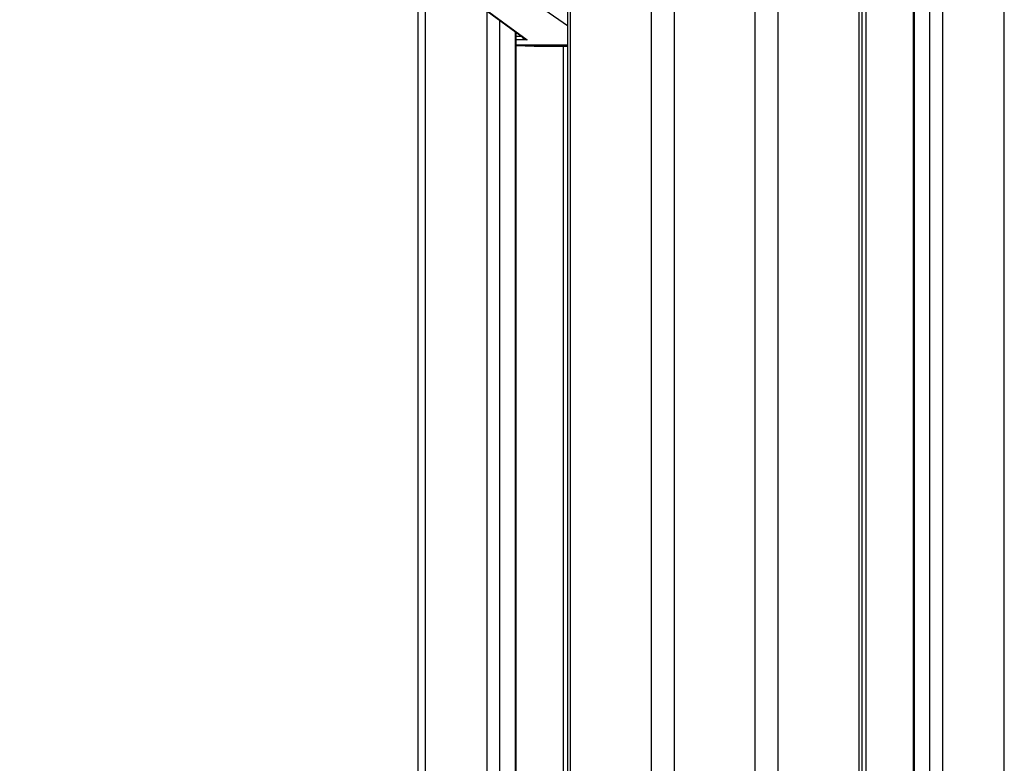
# Model space of a CAD drawing. Header units: millimetres. Extents: x 20 to 22981, y 40 to 19992.
# Tile 126 of 143: x 17343 to 17828, y 6776 to 7142. Entities that reach past the tile are written whole.
import ezdxf

# ---------------------------------------------------------------- set-up
doc = ezdxf.new("R2010")
doc.units = ezdxf.units.MM
doc.header["$LTSCALE"] = 2

msp = doc.modelspace()

# ---------------------------------------------------------------- linework, layer by layer
at = {"color": 8, "linetype": 'Continuous', "lineweight": 25}
for p, q in [((17654.15, 2191.49), (17654.15, 7939.49)), ((17665.22, 7939.49), (17665.22, 2191.49)), ((17705.17, 2191.49), (17705.17, 7939.49)), ((17716.25, 7939.49), (17716.25, 2191.49)), ((17756.35, 2191.49), (17756.35, 7939.49)), ((17759.63, 7939.49), (17759.63, 6685.26)), ((17783.31, 7939.49), (17783.31, 2191.49)), ((17791.09, 2191.49), (17791.09, 7939.49)), ((17797.26, 7939.49), (17797.26, 2191.49)), ((17827.75, 2191.49), (17827.75, 7939.49)), ((17614.05, 7760.96), (17614.05, 6590.02)), ((17542.65, 7234.49), (17542.65, 6590.02)), ((17612.66, 7139.06), (17582.6, 7159.97)), ((17573.13, 6590.02), (17573.13, 7146.36)), ((17579.31, 7141.84), (17579.31, 6590.02)), ((17587.09, 6590.02), (17587.09, 7136.14)), ((17587.52, 7133.9), (17590.14, 7133.9)), ((17592.88, 7132.12), (17587.52, 7132.12)), ((17587.52, 7129.62), (17612.66, 7129.62)), ((17612.66, 7129.41), (17587.52, 7129.41)), ((17587.52, 7129.29), (17596.39, 7128.96)), ((17610.77, 6685.26), (17610.77, 7128.96))]:
    msp.add_line(p, q, dxfattribs=at)
at = {"color": 7, "linetype": 'Continuous', "lineweight": 25}
for p, q in [((17757.73, 2191.49), (17757.73, 7939.49)), ((17782.88, 7939.49), (17782.88, 2191.49)), ((17612.66, 7760.96), (17612.66, 6590.02)), ((17539.3, 6590.02), (17539.3, 7244.18)), ((17554.32, 7160.14), (17591.59, 7132.84)), ((17554.87, 7159.97), (17592.88, 7132.12)), ((17587.52, 6590.02), (17587.52, 7135.82)), ((17587.52, 7129.29), (17596.37, 7128.96)), ((17596.39, 7128.96), (17612.66, 7128.96))]:
    msp.add_line(p, q, dxfattribs=at)
for major_axis, ratio, start_param, end_param in [((3.37, -0.79), 0.545657, 3.547273, 4.650858), ((3.22, -1.41), 0.538837, 4.318563, 4.749806)]:
    msp.add_ellipse((17593.52, 7133.9), major_axis=major_axis, ratio=ratio, start_param=start_param, end_param=end_param, dxfattribs=at)
for points, knots in [([(17497.73, 6612.47), (17291.05, 6725.29), (16896.73, 6940.55), (16364.2, 7231.57), (15969.38, 7447.73), (15693.29, 7599.42), (15541.39, 7683.21), (15458.66, 7729.14), (15444.61, 7736.95)], [0, 0, 0, 0, 0.3015454, 0.5753359, 0.7773277, 0.8783239, 0.9793204, 1, 1, 1, 1]), ([(16342.38, 7258.52), (16619.58, 7107.25), (17014.34, 6891.82), (17408.96, 6676.57), (17526.48, 6612.47)], [0, 0, 0, 0, 0.702194, 1, 1, 1, 1])]:
    msp.add_open_spline(points, degree=3, knots=knots, dxfattribs=at)

doc.saveas('drawing.dxf')
